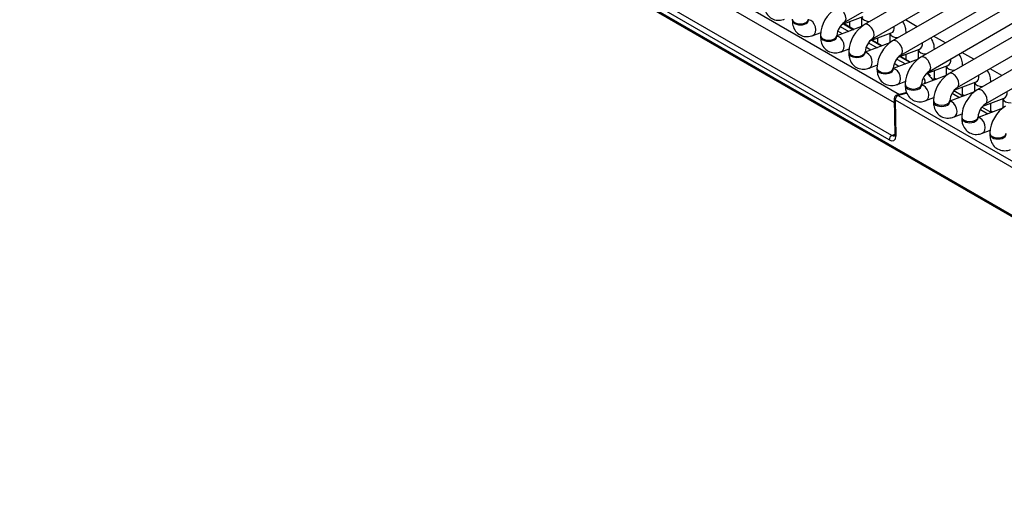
# Model space of a CAD drawing. Header units: millimetres. Extents: x 0 to 200, y 0 to 287.
# Tile 25 of 73: x 153.48 to 161.02, y 78.56 to 82.2. Entities that reach past the tile are written whole.
import ezdxf

# ---------------------------------------------------------------- set-up
doc = ezdxf.new("R2010")
doc.units = ezdxf.units.MM
doc.layers.add('148.257_BW4C_CTM', color=7, linetype='Continuous')
doc.layers.add('Standard', color=7, linetype='Continuous')

# ---------------------------------------------------------------- blocks, each defined once
blk = doc.blocks.new('SE3')
at = {"layer": '148.257_BW4C_CTM', "color": 7, "linetype": 'Continuous'}
for p, q in [((164.7611, 78.5754), (153.4828, 85.087)), ((153.4833, 85.0822), (164.7617, 78.5707)), ((153.4884, 85.0732), (164.7667, 78.5617)), ((159.7922, 82.1791), (164.353, 84.8124)), ((164.5066, 84.7959), (159.9457, 82.1627)), ((160.0082, 82.0544), (164.5691, 84.6876)), ((164.7226, 84.6712), (160.1617, 82.038)), ((160.2242, 81.9297), (164.7851, 84.5629)), ((164.8831, 84.5144), (160.3778, 81.9132)), ((160.4403, 81.805), (164.8868, 84.3722)), ((164.8896, 84.2687), (160.5938, 81.7885)), ((160.6563, 81.6803), (164.8933, 84.1265)), ((164.896, 84.023), (160.8098, 81.6638)), ((160.8723, 81.5555), (164.8998, 83.8808)), ((158.5628, 82.5829), (160.2156, 81.6287)), ((160.1752, 81.5636), (158.5232, 82.5174)), ((160.1361, 81.2815), (158.1044, 82.4545)), ((160.1559, 81.3143), (158.1242, 82.4873)), ((159.394, 82.2049), (159.394, 82.1967)), ((159.519, 82.1967), (159.519, 82.2049)), ((159.7726, 82.1625), (159.9357, 82.2235)), ((159.9244, 82.2192), (159.9244, 82.1472)), ((160.3503, 82.1468), (160.2593, 82.1994)), ((159.9243, 82.1472), (159.7351, 82.0765)), ((159.7616, 82.149), (159.8274, 82.111)), ((159.786, 82.1675), (159.8617, 82.1238)), ((159.8658, 82.1253), (159.7901, 82.169)), ((159.8334, 82.144), (159.8334, 82.1852)), ((159.5515, 82.0799), (159.6139, 82.1032)), ((159.6101, 82.0802), (159.6101, 82.072)), ((159.7351, 82.072), (159.7351, 82.0802)), ((159.7785, 82.0927), (159.7421, 82.1137)), ((159.9886, 82.0378), (160.1517, 82.0987)), ((160.002, 82.0428), (160.0777, 81.9991)), ((160.0818, 82.0006), (160.0061, 82.0443)), ((160.0494, 82.0193), (160.0494, 82.0605)), ((160.1404, 82.0945), (160.1404, 82.0225)), ((160.2654, 82.0978), (160.2654, 82.0989)), ((160.5664, 82.0221), (160.4753, 82.0747)), ((159.7675, 81.9551), (159.8299, 81.9785)), ((160.1403, 82.0225), (159.9511, 81.9517)), ((159.9946, 81.968), (159.9581, 81.989)), ((159.9776, 82.0242), (160.0434, 81.9862)), ((160.2046, 81.913), (160.3678, 81.974)), ((160.3564, 81.9698), (160.3564, 81.8978)), ((160.4814, 81.9731), (160.4814, 81.9742)), ((159.8261, 81.9555), (159.8261, 81.9473)), ((159.9511, 81.9473), (159.9511, 81.9555)), ((160.3563, 81.8977), (160.1671, 81.827)), ((160.1936, 81.8995), (160.2594, 81.8615)), ((160.218, 81.9181), (160.2938, 81.8744)), ((160.2978, 81.8759), (160.2221, 81.9196)), ((160.2654, 81.8946), (160.2654, 81.9358)), ((160.7824, 81.8974), (160.6914, 81.95)), ((159.9835, 81.8304), (160.046, 81.8537)), ((160.0421, 81.8307), (160.0421, 81.8226)), ((160.1671, 81.8226), (160.1671, 81.8307)), ((160.2106, 81.8433), (160.1741, 81.8643)), ((160.4206, 81.7883), (160.5838, 81.8493)), ((160.5724, 81.8451), (160.5724, 81.7731)), ((160.6974, 81.8484), (160.6974, 81.8495)), ((160.9984, 81.7727), (160.9074, 81.8252)), ((160.5724, 81.773), (160.3831, 81.7023)), ((160.483, 81.7396), (160.472, 81.746)), ((160.4814, 81.7405), (160.4814, 81.811)), ((160.4814, 81.7533), (160.4964, 81.7446)), ((160.1995, 81.7057), (160.262, 81.729)), ((160.2581, 81.706), (160.2581, 81.6979)), ((160.3831, 81.6979), (160.3831, 81.706)), ((160.6366, 81.6636), (160.7998, 81.7246)), ((160.6974, 81.6158), (160.6974, 81.6863)), ((160.7885, 81.7203), (160.7885, 81.6484)), ((160.9135, 81.7236), (160.9135, 81.7248)), ((160.1747, 81.5981), (160.179, 81.3201)), ((160.27, 81.6433), (160.1932, 81.6227)), ((160.2721, 81.6391), (160.2042, 81.6209)), ((160.2042, 81.6209), (164.672, 79.0414)), ((160.4156, 81.581), (160.478, 81.6043)), ((160.7884, 81.6483), (160.5992, 81.5776)), ((160.6177, 81.6387), (160.6746, 81.6058)), ((160.699, 81.6149), (160.6292, 81.6552)), ((160.6974, 81.6286), (160.7125, 81.6199)), ((160.8527, 81.5389), (161.0158, 81.5999)), ((161.0045, 81.5956), (161.0045, 81.5236)), ((160.182, 81.5873), (160.1863, 81.3092)), ((160.182, 81.5873), (164.6497, 79.0078)), ((160.4742, 81.5813), (160.4742, 81.5731)), ((160.5992, 81.5731), (160.5992, 81.5813)), ((161.0044, 81.5236), (160.8152, 81.4529)), ((160.8337, 81.514), (160.8906, 81.4811)), ((160.915, 81.4902), (160.8453, 81.5305)), ((160.9135, 81.4911), (160.9135, 81.5616)), ((160.6316, 81.4563), (160.694, 81.4796)), ((160.6902, 81.4566), (160.6902, 81.4484)), ((160.8152, 81.4484), (160.8152, 81.4566)), ((160.9135, 81.5039), (160.9285, 81.4952)), ((160.1559, 81.3143), (160.1789, 81.3242)), ((160.8476, 81.3315), (160.91, 81.3549)), ((160.9062, 81.3319), (160.9062, 81.3237))]:
    blk.add_line(p, q, dxfattribs=at)
for centre, radius, start, end in [((159.8653, 82.071), 0.2554, 122.06788, 177.93212), ((159.8678, 82.0695), 0.1332, 124.59864, 175.40136), ((160.0813, 81.9462), 0.2554, 122.06788, 177.93212), ((160.0839, 81.9448), 0.1332, 124.59864, 175.40136), ((160.2973, 81.8215), 0.2554, 122.06788, 177.93212), ((160.2999, 81.8201), 0.1332, 124.59864, 175.40136), ((160.5134, 81.6968), 0.2554, 122.06788, 177.93212), ((160.5159, 81.6953), 0.1332, 124.59864, 175.40136), ((160.2366, 81.579), 0.2878, 42.03165, 47.63575), ((160.7294, 81.5721), 0.2554, 122.06788, 177.93212), ((160.7319, 81.5706), 0.1332, 124.59864, 175.40136), ((160.1997, 81.5985), 0.025, 105, 180.88289), ((160.9454, 81.4474), 0.2554, 122.06788, 177.93212), ((160.9479, 81.4459), 0.1332, 124.59864, 175.40136), ((161.1614, 81.3226), 0.2554, 122.06788, 177.93212)]:
    blk.add_arc(centre, radius, start, end, dxfattribs=at)
for centre, major_axis, ratio, start_param, end_param in [((159.761, 82.2333), (-0.0313, 0.0541), 0.57735, 3.149658, 6.283185), ((159.4565, 82.2049), (-0.0625, 0), 0.57735, 0, 3.133528), ((159.4565, 82.1967), (-0.0625, 0), 0.57735, 0, 3.141593), ((159.5296, 82.1384), (0.0219, -0.0585), 0.668835, 0.000465, 2.869209), ((159.9869, 82.2237), (-0.0625, 0), 0.57735, 0.1188, 1.602936), ((159.977, 82.1086), (-0.0313, 0.0541), 0.57735, 3.149658, 6.283185), ((160.1299, 82.1573), (0.0219, -0.0585), 0.668835, 0, 1.209241), ((159.6726, 82.0802), (-0.0625, 0), 0.57735, 0, 3.133528), ((159.6726, 82.072), (-0.0625, 0), 0.57735, 0, 3.141593), ((159.7456, 82.0137), (0.0219, -0.0585), 0.668835, 0.000465, 2.872612), ((160.2029, 82.0989), (-0.0625, 0), 0.57735, 0.1188, 1.602936), ((160.193, 81.9838), (-0.0313, 0.0541), 0.57735, 3.149658, 6.283185), ((160.2029, 82.0989), (-0.0625, 0), 0.57735, 3.109453, 3.141443), ((160.4189, 81.9742), (-0.0625, 0), 0.57735, 0.1188, 1.602936), ((160.3459, 82.0326), (0.0219, -0.0585), 0.668835, 0, 1.209241), ((160.4189, 81.9742), (-0.0625, 0), 0.57735, 3.109453, 3.141443), ((159.8886, 81.9555), (-0.0625, 0), 0.57735, 0, 3.133528), ((159.8886, 81.9473), (-0.0625, 0), 0.57735, 0, 3.141593), ((159.9616, 81.889), (0.0219, -0.0585), 0.668835, 0.000465, 2.911304), ((160.409, 81.8591), (-0.0313, 0.0541), 0.57735, 3.149658, 6.283185), ((160.5619, 81.9078), (0.0219, -0.0585), 0.668835, 0, 1.209241), ((160.1046, 81.8307), (-0.0625, 0), 0.57735, 0, 3.133528), ((160.1046, 81.8226), (-0.0625, 0), 0.57735, 0, 3.141593), ((160.1777, 81.7642), (0.0219, -0.0585), 0.668835, 0.000465, 2.872612), ((160.6349, 81.8495), (-0.0625, 0), 0.57735, 0.1188, 1.602936), ((160.6349, 81.8495), (-0.0625, 0), 0.57735, 3.109453, 3.141443), ((160.1345, 81.7667), (-0.2749, 0.0496), 0.416333, 3.202935, 3.422053), ((160.1312, 81.7658), (0.3288, -0.0551), 0.418583, 0.46165, 0.543097), ((160.4313, 81.7555), (-0.019, -0.0162), 0.80919, 3.140305, 3.909784), ((160.625, 81.7344), (-0.0312, 0.0541), 0.57735, 3.149658, 6.283185), ((160.7779, 81.7831), (0.0219, -0.0585), 0.668835, 0, 1.209241), ((160.3206, 81.706), (-0.0625, 0), 0.57735, 0, 3.133528), ((160.3206, 81.6979), (-0.0625, 0), 0.57735, 0, 3.141593), ((160.3937, 81.6395), (0.0219, -0.0585), 0.668835, 0.000465, 2.869209), ((160.1345, 81.7667), (-0.2749, 0.0496), 0.416333, 3.093452, 3.202935), ((160.851, 81.7248), (-0.0625, 0), 0.57735, 0.1188, 1.602936), ((160.8411, 81.6097), (-0.0313, 0.0541), 0.57735, 3.149658, 6.283185), ((160.851, 81.7248), (-0.0625, 0), 0.57735, 3.109453, 3.141443), ((160.1997, 81.5985), (0.025, 0.0004), 0.626791, 3.141593, 3.91863), ((160.1997, 81.5985), (0.0125, 0.0217), 0.57735, 0.523599, 2.408554), ((160.1997, 81.5985), (0.0065, -0.0241), 0.707107, 2.526113, 3.141593), ((161.067, 81.6001), (-0.0625, 0), 0.57735, 0.1188, 1.602936), ((160.9939, 81.6584), (0.0219, -0.0585), 0.668835, 0, 1.209241), ((160.5367, 81.5813), (-0.0625, 0), 0.57735, 0, 3.133528), ((160.5367, 81.5731), (-0.0625, 0), 0.57735, 0, 3.141593), ((160.6097, 81.5148), (0.0219, -0.0585), 0.668835, 0.000465, 2.872612), ((160.7527, 81.4566), (-0.0625, 0), 0.57735, 0, 3.133528), ((160.7527, 81.4484), (-0.0625, 0), 0.57735, 0, 3.141593), ((160.8257, 81.3901), (0.0219, -0.0585), 0.668835, 0.000465, 2.872612), ((160.1537, 81.2928), (-0.0125, -0.0217), 0.57735, 3.804818, 5.550147), ((160.1332, 81.342), (-0.0399, 0.0642), 0.546142, 2.345976, 3.879986), ((160.204, 81.3205), (0.025, 0.0004), 0.626791, 3.141593, 3.91863), ((160.9687, 81.3319), (-0.0625, 0), 0.57735, 0, 3.133528), ((160.9687, 81.3237), (-0.0625, 0), 0.57735, 0, 3.141593)]:
    blk.add_ellipse(centre, major_axis=major_axis, ratio=ratio, start_param=start_param, end_param=end_param, dxfattribs=at)
for points, knots in [([(159.178, 82.3215), (159.1788, 82.3066), (159.181, 82.2784), (159.2004, 82.2368), (159.2362, 82.2058), (159.2799, 82.1932), (159.3148, 82.1975), (159.3314, 82.2031), (159.3354, 82.2046)], [0, 0, 0, 0, 0.168808, 0.377985, 0.567042, 0.763573, 0.950418, 1, 1, 1, 1]), ([(159.394, 82.1967), (159.3948, 82.1819), (159.3971, 82.1537), (159.4164, 82.112), (159.4522, 82.081), (159.4959, 82.0684), (159.5309, 82.0728), (159.5474, 82.0784), (159.5515, 82.0799)], [0, 0, 0, 0, 0.168808, 0.377985, 0.567042, 0.763573, 0.950418, 1, 1, 1, 1]), ([(160.2654, 82.0989), (160.2646, 82.1138), (160.2624, 82.142), (160.2488, 82.1712), (160.2375, 82.1852), (160.2365, 82.1864)], [0, 0, 0, 0, 0.1688077, 0.3779845, 0.3979258, 0.3979258, 0.3979258, 0.3979258]), ([(159.6101, 82.072), (159.6108, 82.0572), (159.6131, 82.029), (159.6324, 81.9873), (159.6682, 81.9563), (159.712, 81.9437), (159.7469, 81.948), (159.7634, 81.9537), (159.7675, 81.9551)], [0, 0, 0, 0, 0.168808, 0.377985, 0.567042, 0.763573, 0.950418, 1, 1, 1, 1]), ([(160.4814, 81.9742), (160.4806, 81.9891), (160.4784, 82.0173), (160.4648, 82.0465), (160.4536, 82.0605), (160.4526, 82.0617)], [0, 0, 0, 0, 0.1688077, 0.3779845, 0.3979258, 0.3979258, 0.3979258, 0.3979258]), ([(159.8261, 81.9473), (159.8269, 81.9324), (159.8291, 81.9043), (159.8485, 81.8626), (159.8843, 81.8316), (159.928, 81.819), (159.9629, 81.8233), (159.9795, 81.829), (159.9835, 81.8304)], [0, 0, 0, 0, 0.168808, 0.377985, 0.567042, 0.763573, 0.950418, 1, 1, 1, 1]), ([(160.6974, 81.8495), (160.6967, 81.8644), (160.6944, 81.8925), (160.6808, 81.9218), (160.6696, 81.9358), (160.6686, 81.937)], [0, 0, 0, 0, 0.1688077, 0.3779845, 0.3979258, 0.3979258, 0.3979258, 0.3979258]), ([(160.0421, 81.8226), (160.0429, 81.8077), (160.0451, 81.7796), (160.0645, 81.7379), (160.1003, 81.7069), (160.144, 81.6943), (160.1789, 81.6986), (160.1955, 81.7043), (160.1995, 81.7057)], [0, 0, 0, 0, 0.168808, 0.377985, 0.567042, 0.763573, 0.950418, 1, 1, 1, 1]), ([(160.9135, 81.7248), (160.9127, 81.7396), (160.9105, 81.7678), (160.8969, 81.7971), (160.8856, 81.8111), (160.8846, 81.8123)], [0, 0, 0, 0, 0.1688077, 0.3779845, 0.3979258, 0.3979258, 0.3979258, 0.3979258]), ([(160.2581, 81.6979), (160.2589, 81.683), (160.2611, 81.6548), (160.2805, 81.6132), (160.3163, 81.5822), (160.36, 81.5696), (160.3949, 81.5739), (160.4115, 81.5795), (160.4156, 81.581)], [0, 0, 0, 0, 0.168808, 0.377985, 0.567042, 0.763573, 0.950418, 1, 1, 1, 1]), ([(160.4742, 81.5731), (160.4749, 81.5583), (160.4772, 81.5301), (160.4965, 81.4884), (160.5323, 81.4574), (160.576, 81.4448), (160.611, 81.4492), (160.6275, 81.4548), (160.6316, 81.4563)], [0, 0, 0, 0, 0.168808, 0.377985, 0.567042, 0.763573, 0.950418, 1, 1, 1, 1]), ([(160.6902, 81.4484), (160.6909, 81.4336), (160.6932, 81.4054), (160.7125, 81.3637), (160.7483, 81.3327), (160.7921, 81.3201), (160.827, 81.3244), (160.8435, 81.3301), (160.8476, 81.3315)], [0, 0, 0, 0, 0.168808, 0.377985, 0.567042, 0.763573, 0.950418, 1, 1, 1, 1]), ([(160.9062, 81.3237), (160.907, 81.3088), (160.9092, 81.2807), (160.9286, 81.239), (160.9644, 81.208), (161.0081, 81.1954), (161.043, 81.1997), (161.0596, 81.2054), (161.0636, 81.2068)], [0, 0, 0, 0, 0.168808, 0.377985, 0.567042, 0.763573, 0.950418, 1, 1, 1, 1])]:
    blk.add_open_spline(points, degree=3, knots=knots, dxfattribs=at)
for points in [[(160.4359, 81.7778), (160.4478, 81.7639), (160.4608, 81.75), (160.4736, 81.7361)], [(160.1781, 81.3106), (160.1725, 81.3081), (160.1644, 81.3094), (160.1559, 81.3143)]]:
    blk.add_open_spline(points, degree=3, dxfattribs=at)

msp = doc.modelspace()

# ---------------------------------------------------------------- block references
at = {"layer": 'Standard'}
msp.add_blockref('SE3', (0, 0), dxfattribs=at)

doc.saveas('drawing.dxf')
